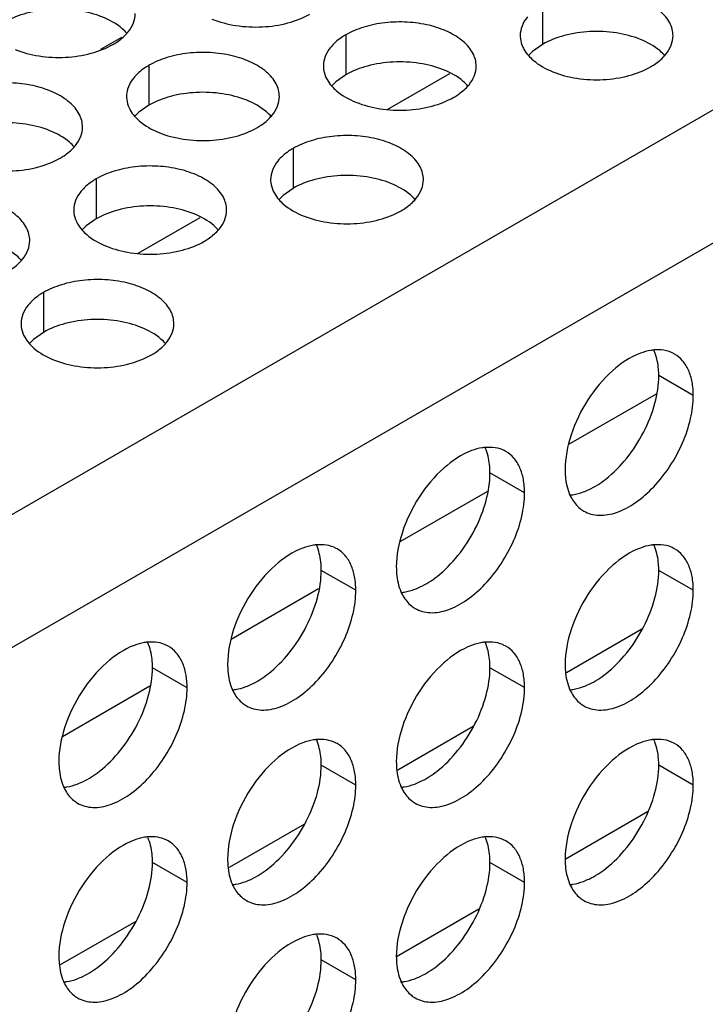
# Model space of a CAD drawing. Header units: inches. Extents: x 0 to 34, y 0 to 22.
# Tile 68 of 164: x 17.615 to 17.839, y 18.486 to 18.808. Entities that reach past the tile are written whole.
import ezdxf

# ---------------------------------------------------------------- set-up
doc = ezdxf.new("R2010")
doc.units = ezdxf.units.IN
doc.header["$LTSCALE"] = 1.87
doc.header["$MEASUREMENT"] = 0
doc.layers.get('0').update_dxf_attribs({"linetype": 'CONTINUOUS'})
doc.layers.add('02___PRT_ALL_AXES', color=7, linetype='CONTINUOUS')

msp = doc.modelspace()

# ---------------------------------------------------------------- linework, layer by layer
at = {"color": 3, "linetype": 'CONTINUOUS'}
for p, q in [((17.21098, 18.41425), (19.04274, 19.47189)), ((17.22984, 18.38159), (19.0616, 19.43923))]:
    msp.add_line(p, q, dxfattribs=at)
at = {"color": 7, "linetype": 'CONTINUOUS'}
for p, q in [((17.64842, 18.80226), (17.64152, 18.79827)), ((17.73552, 18.7788), (17.75576, 18.79048)), ((17.65387, 18.73165), (17.67411, 18.74334)), ((17.82331, 18.68549), (17.79466, 18.66895)), ((17.7681, 18.65362), (17.73946, 18.63708)), ((17.7129, 18.62174), (17.68425, 18.6052)), ((17.81868, 18.60852), (17.79398, 18.59426)), ((17.6577, 18.58987), (17.62905, 18.57333)), ((17.76347, 18.57664), (17.73878, 18.56238)), ((17.79352, 18.53329), (17.8205, 18.54887)), ((17.70827, 18.54477), (17.68357, 18.53051)), ((17.73832, 18.50142), (17.76529, 18.51699)), ((17.65307, 18.51289), (17.62837, 18.49864))]:
    msp.add_line(p, q, dxfattribs=at)
at = {"color": 3, "linetype": 'CONTINUOUS'}
msp.add_open_spline([(19.03856, 18.50906), (18.89186, 18.39589), (18.59708, 18.1826), (18.14361, 17.89893), (17.69004, 17.6593), (17.3826, 17.52703), (17.22984, 17.46926)], degree=3, knots=[0, 0, 0, 0, 0.265516, 0.521014, 0.765944, 1, 1, 1, 1], dxfattribs=at)
at = {"layer": '02___PRT_ALL_AXES', "color": 7, "linetype": 'CONTINUOUS'}
for p, q in [((17.78616, 18.81304), (17.78616, 18.79997)), ((17.72176, 18.80307), (17.72176, 18.79001)), ((17.78616, 18.79997), (17.7829, 18.79766)), ((17.7829, 18.79766), (17.78169, 18.79647)), ((17.65737, 18.79311), (17.65737, 18.78005)), ((17.72176, 18.79001), (17.71851, 18.78769)), ((17.71851, 18.78769), (17.7173, 18.7865)), ((17.65411, 18.77773), (17.6529, 18.77654)), ((17.65737, 18.78005), (17.65411, 18.77773)), ((17.70451, 18.76589), (17.70451, 18.75283)), ((17.64011, 18.75593), (17.64011, 18.74287)), ((17.70451, 18.75283), (17.70125, 18.75051)), ((17.70125, 18.75051), (17.70004, 18.74932)), ((17.64011, 18.74287), (17.63686, 18.74055)), ((17.63686, 18.74055), (17.63565, 18.73936)), ((17.62286, 18.71875), (17.62286, 18.70569)), ((17.6196, 18.70337), (17.61839, 18.70218)), ((17.62286, 18.70569), (17.6196, 18.70337)), ((17.83547, 18.68501), (17.82416, 18.69154)), ((17.78027, 18.65314), (17.76895, 18.65967)), ((17.72506, 18.62126), (17.71375, 18.6278)), ((17.83547, 18.62127), (17.82416, 18.6278)), ((17.66986, 18.58939), (17.65854, 18.59592)), ((17.78027, 18.5894), (17.76895, 18.59593)), ((17.72506, 18.55752), (17.71375, 18.56405)), ((17.83547, 18.55753), (17.82416, 18.56406)), ((17.66986, 18.52565), (17.65854, 18.53218)), ((17.78027, 18.52565), (17.76895, 18.53219)), ((17.72506, 18.49378), (17.71375, 18.50031))]:
    msp.add_line(p, q, dxfattribs=at)
at = {"layer": '02___PRT_ALL_AXES', "color": 3, "linetype": 'CONTINUOUS'}
for p, q in [((17.82498, 18.69993), (17.82268, 18.69993)), ((17.76978, 18.66806), (17.76748, 18.66805)), ((17.71457, 18.63618), (17.71228, 18.63618)), ((17.82498, 18.63619), (17.82268, 18.63619)), ((17.65937, 18.60431), (17.65707, 18.60431)), ((17.76978, 18.60432), (17.76748, 18.60431)), ((17.71457, 18.57244), (17.71228, 18.57244)), ((17.82498, 18.57245), (17.82268, 18.57244)), ((17.65937, 18.54057), (17.65707, 18.54056)), ((17.76978, 18.54057), (17.76748, 18.54057)), ((17.71457, 18.5087), (17.71228, 18.5087))]:
    msp.add_line(p, q, dxfattribs=at)
for centre, radius, start, end in [((17.63996, 18.8126), 0.01363, 317.6963, 321.0163), ((17.81589, 18.80531), 0.01363, 317.6963, 321.0163), ((17.7515, 18.79534), 0.01363, 317.6963, 321.0163), ((17.6871, 18.78538), 0.01363, 317.6963, 321.0163), ((17.62271, 18.77542), 0.01363, 317.6963, 321.0163), ((17.73424, 18.75816), 0.01363, 317.6963, 321.0163), ((17.66985, 18.7482), 0.01363, 317.6963, 321.0163), ((17.60545, 18.73824), 0.01363, 317.6963, 321.0163), ((17.65259, 18.71102), 0.01363, 317.6963, 321.0163), ((17.80463, 18.65583), 0.00995, 231.4067, 239.9605), ((17.74943, 18.62396), 0.00995, 231.4067, 239.9605), ((17.69422, 18.59208), 0.00995, 231.4067, 239.9605), ((17.80463, 18.59209), 0.00995, 231.4067, 239.9605), ((17.63902, 18.56021), 0.00995, 231.4067, 239.9605), ((17.74943, 18.56022), 0.00995, 231.4067, 239.9605), ((17.69422, 18.52834), 0.00995, 231.4067, 239.9605), ((17.80463, 18.52835), 0.00995, 231.4067, 239.9605), ((17.63902, 18.49647), 0.00995, 231.4067, 239.9605), ((17.74943, 18.49647), 0.00995, 231.4067, 239.9605)]:
    msp.add_arc(centre, radius, start, end, dxfattribs=at)
at = {"layer": '02___PRT_ALL_AXES', "color": 7, "linetype": 'CONTINUOUS'}
for centre in [(17.8088, 18.69368), (17.7536, 18.66181), (17.69839, 18.62993), (17.8088, 18.62994), (17.64319, 18.59806), (17.7536, 18.59806), (17.69839, 18.56619), (17.8088, 18.5662), (17.64319, 18.53432), (17.7536, 18.53432), (17.69839, 18.50245)]:
    msp.add_arc(centre, 0.0151, 21.0322, 23.3023, dxfattribs=at)
at = {"layer": '02___PRT_ALL_AXES', "color": 3, "linetype": 'CONTINUOUS'}
for points, knots in [([(17.82883, 18.80282), (17.82883, 18.80353), (17.82864, 18.80499), (17.82749, 18.8079), (17.82457, 18.81126), (17.81955, 18.81431), (17.81328, 18.81641), (17.80625, 18.8174), (17.79903, 18.8172), (17.7922, 18.81583), (17.78801, 18.81411), (17.78616, 18.81304)], [0, 0, 0, 0, 0.042883, 0.087524, 0.186914, 0.304219, 0.43794, 0.582356, 0.729558, 0.871282, 1, 1, 1, 1]), ([(17.65056, 18.80402), (17.65128, 18.80492), (17.65246, 18.80683), (17.6529, 18.80906), (17.6529, 18.81011)], [0, 0, 0, 0, 0.520681, 1, 1, 1, 1]), ([(17.67796, 18.80826), (17.68048, 18.80724), (17.68596, 18.80583), (17.69443, 18.80542), (17.70267, 18.80664), (17.70776, 18.8086), (17.70998, 18.80988)], [0, 0, 0, 0, 0.247189, 0.509885, 0.767301, 1, 1, 1, 1]), ([(17.76444, 18.79286), (17.76444, 18.79357), (17.76425, 18.79503), (17.7631, 18.79794), (17.76017, 18.8013), (17.75515, 18.80435), (17.74889, 18.80645), (17.74186, 18.80744), (17.73463, 18.80724), (17.7278, 18.80587), (17.72361, 18.80414), (17.72176, 18.80307)], [0, 0, 0, 0, 0.042883, 0.087524, 0.186914, 0.304219, 0.43794, 0.582356, 0.729558, 0.871282, 1, 1, 1, 1]), ([(17.78118, 18.80893), (17.78045, 18.80804), (17.77928, 18.80612), (17.77884, 18.8039), (17.77883, 18.80284)], [0, 0, 0, 0, 0.520681, 1, 1, 1, 1]), ([(17.64558, 18.79992), (17.64602, 18.80017), (17.64763, 18.80117), (17.64911, 18.80239), (17.65005, 18.80342)], [0, 0, 0, 0, 0.265362, 1, 1, 1, 1]), ([(17.72176, 18.80307), (17.72126, 18.80278), (17.71943, 18.80164), (17.71777, 18.8002), (17.71678, 18.79897)], [0, 0, 0, 0, 0.268123, 1, 1, 1, 1]), ([(17.77883, 18.80284), (17.77883, 18.80252), (17.77891, 18.80124), (17.77928, 18.79997), (17.77969, 18.79909)], [0, 0, 0, 0, 0.245663, 1, 1, 1, 1]), ([(17.82649, 18.79673), (17.82721, 18.79762), (17.82839, 18.79954), (17.82883, 18.80176), (17.82883, 18.80282)], [0, 0, 0, 0, 0.520681, 1, 1, 1, 1]), ([(17.61356, 18.7983), (17.61608, 18.79728), (17.62156, 18.79587), (17.63004, 18.79546), (17.63827, 18.79668), (17.64337, 18.79864), (17.64558, 18.79992)], [0, 0, 0, 0, 0.247189, 0.509885, 0.767301, 1, 1, 1, 1]), ([(17.70004, 18.7829), (17.70004, 18.78361), (17.69985, 18.78507), (17.6987, 18.78798), (17.69578, 18.79134), (17.69076, 18.79439), (17.68449, 18.79649), (17.67746, 18.79747), (17.67024, 18.79728), (17.66341, 18.79591), (17.65922, 18.79418), (17.65737, 18.79311)], [0, 0, 0, 0, 0.042883, 0.087524, 0.186914, 0.304219, 0.43794, 0.582356, 0.729558, 0.871282, 1, 1, 1, 1]), ([(17.71678, 18.79897), (17.71606, 18.79807), (17.71488, 18.79616), (17.71444, 18.79394), (17.71444, 18.79288)], [0, 0, 0, 0, 0.520681, 1, 1, 1, 1]), ([(17.77969, 18.79909), (17.7798, 18.79885), (17.78031, 18.79786), (17.78096, 18.79696), (17.78152, 18.79632)], [0, 0, 0, 0, 0.240409, 1, 1, 1, 1]), ([(17.78152, 18.79632), (17.782, 18.79578), (17.7843, 18.79352), (17.78719, 18.79194), (17.78949, 18.79101)], [0, 0, 0, 0, 0.226307, 1, 1, 1, 1]), ([(17.65737, 18.79311), (17.65686, 18.79282), (17.65504, 18.79167), (17.65338, 18.79023), (17.65239, 18.78901)], [0, 0, 0, 0, 0.268123, 1, 1, 1, 1]), ([(17.82151, 18.79262), (17.82195, 18.79287), (17.82356, 18.79388), (17.82504, 18.7951), (17.82598, 18.79613)], [0, 0, 0, 0, 0.265362, 1, 1, 1, 1]), ([(17.71444, 18.79288), (17.71444, 18.79256), (17.71451, 18.79128), (17.71488, 18.79001), (17.71529, 18.78913)], [0, 0, 0, 0, 0.245663, 1, 1, 1, 1]), ([(17.7621, 18.78677), (17.76282, 18.78766), (17.76399, 18.78958), (17.76444, 18.7918), (17.76444, 18.79286)], [0, 0, 0, 0, 0.520681, 1, 1, 1, 1]), ([(17.78949, 18.79101), (17.79201, 18.78999), (17.7975, 18.78858), (17.80597, 18.78817), (17.8142, 18.78939), (17.8193, 18.79134), (17.82151, 18.79262)], [0, 0, 0, 0, 0.247189, 0.509885, 0.767301, 1, 1, 1, 1]), ([(17.63565, 18.77293), (17.63565, 18.77364), (17.63546, 18.7751), (17.63431, 18.77801), (17.63138, 18.78138), (17.62636, 18.78443), (17.6201, 18.78653), (17.61307, 18.78751), (17.60584, 18.78731), (17.59901, 18.78595), (17.59482, 18.78422), (17.59297, 18.78315)], [0, 0, 0, 0, 0.042883, 0.087524, 0.186914, 0.304219, 0.43794, 0.582356, 0.729558, 0.871282, 1, 1, 1, 1]), ([(17.65239, 18.78901), (17.65166, 18.78811), (17.65049, 18.7862), (17.65005, 18.78397), (17.65004, 18.78291)], [0, 0, 0, 0, 0.520681, 1, 1, 1, 1]), ([(17.71529, 18.78913), (17.7154, 18.78889), (17.71591, 18.7879), (17.71657, 18.787), (17.71712, 18.78636)], [0, 0, 0, 0, 0.240409, 1, 1, 1, 1]), ([(17.71712, 18.78636), (17.7176, 18.78581), (17.71991, 18.78356), (17.7228, 18.78197), (17.7251, 18.78104)], [0, 0, 0, 0, 0.226307, 1, 1, 1, 1]), ([(17.75712, 18.78266), (17.75755, 18.78291), (17.75916, 18.78391), (17.76064, 18.78514), (17.76158, 18.78617)], [0, 0, 0, 0, 0.265362, 1, 1, 1, 1]), ([(17.65004, 18.78291), (17.65004, 18.7826), (17.65012, 18.78131), (17.65049, 18.78005), (17.6509, 18.77917)], [0, 0, 0, 0, 0.245663, 1, 1, 1, 1]), ([(17.6977, 18.7768), (17.69842, 18.7777), (17.6996, 18.77961), (17.70004, 18.78184), (17.70004, 18.7829)], [0, 0, 0, 0, 0.520681, 1, 1, 1, 1]), ([(17.7251, 18.78104), (17.72762, 18.78002), (17.7331, 18.77861), (17.74157, 18.7782), (17.74981, 18.77942), (17.7549, 18.78138), (17.75712, 18.78266)], [0, 0, 0, 0, 0.247189, 0.509885, 0.767301, 1, 1, 1, 1]), ([(17.6509, 18.77917), (17.65101, 18.77893), (17.65152, 18.77794), (17.65217, 18.77703), (17.65273, 18.7764)], [0, 0, 0, 0, 0.240409, 1, 1, 1, 1]), ([(17.65273, 18.7764), (17.65321, 18.77585), (17.65551, 18.7736), (17.6584, 18.77201), (17.6607, 18.77108)], [0, 0, 0, 0, 0.226307, 1, 1, 1, 1]), ([(17.69272, 18.7727), (17.69316, 18.77295), (17.69477, 18.77395), (17.69625, 18.77517), (17.69719, 18.77621)], [0, 0, 0, 0, 0.265362, 1, 1, 1, 1]), ([(17.63331, 18.76684), (17.63403, 18.76774), (17.6352, 18.76965), (17.63565, 18.77187), (17.63565, 18.77293)], [0, 0, 0, 0, 0.520681, 1, 1, 1, 1]), ([(17.6607, 18.77108), (17.66322, 18.77006), (17.66871, 18.76865), (17.67718, 18.76824), (17.68541, 18.76946), (17.69051, 18.77142), (17.69272, 18.7727)], [0, 0, 0, 0, 0.247189, 0.509885, 0.767301, 1, 1, 1, 1]), ([(17.74718, 18.75568), (17.74718, 18.75639), (17.747, 18.75785), (17.74584, 18.76076), (17.74292, 18.76412), (17.7379, 18.76717), (17.73163, 18.76927), (17.72461, 18.77026), (17.71738, 18.77006), (17.71055, 18.76869), (17.70636, 18.76696), (17.70451, 18.76589)], [0, 0, 0, 0, 0.042883, 0.087524, 0.186914, 0.304219, 0.43794, 0.582356, 0.729558, 0.871282, 1, 1, 1, 1]), ([(17.62833, 18.76274), (17.62876, 18.76299), (17.63037, 18.76399), (17.63185, 18.76521), (17.63279, 18.76624)], [0, 0, 0, 0, 0.265362, 1, 1, 1, 1]), ([(17.70451, 18.76589), (17.70401, 18.7656), (17.70218, 18.76446), (17.70052, 18.76301), (17.69953, 18.76179)], [0, 0, 0, 0, 0.268123, 1, 1, 1, 1]), ([(17.59631, 18.76112), (17.59883, 18.7601), (17.60431, 18.75869), (17.61278, 18.75828), (17.62102, 18.7595), (17.62611, 18.76146), (17.62833, 18.76274)], [0, 0, 0, 0, 0.247189, 0.509885, 0.767301, 1, 1, 1, 1]), ([(17.69953, 18.76179), (17.6988, 18.76089), (17.69763, 18.75898), (17.69719, 18.75675), (17.69719, 18.7557)], [0, 0, 0, 0, 0.520681, 1, 1, 1, 1]), ([(17.68279, 18.74571), (17.68279, 18.74643), (17.6826, 18.74789), (17.68145, 18.7508), (17.67853, 18.75416), (17.6735, 18.75721), (17.66724, 18.75931), (17.66021, 18.76029), (17.65298, 18.7601), (17.64615, 18.75873), (17.64196, 18.757), (17.64011, 18.75593)], [0, 0, 0, 0, 0.042883, 0.087524, 0.186914, 0.304219, 0.43794, 0.582356, 0.729558, 0.871282, 1, 1, 1, 1]), ([(17.64011, 18.75593), (17.63961, 18.75564), (17.63778, 18.75449), (17.63612, 18.75305), (17.63513, 18.75182)], [0, 0, 0, 0, 0.268123, 1, 1, 1, 1]), ([(17.69719, 18.7557), (17.69718, 18.75538), (17.69726, 18.75409), (17.69763, 18.75283), (17.69804, 18.75195)], [0, 0, 0, 0, 0.245663, 1, 1, 1, 1]), ([(17.74484, 18.74959), (17.74556, 18.75048), (17.74674, 18.7524), (17.74718, 18.75462), (17.74718, 18.75568)], [0, 0, 0, 0, 0.520681, 1, 1, 1, 1]), ([(17.63513, 18.75182), (17.63441, 18.75093), (17.63323, 18.74901), (17.63279, 18.74679), (17.63279, 18.74573)], [0, 0, 0, 0, 0.520681, 1, 1, 1, 1]), ([(17.69804, 18.75195), (17.69815, 18.75171), (17.69866, 18.75072), (17.69931, 18.74981), (17.69987, 18.74918)], [0, 0, 0, 0, 0.240409, 1, 1, 1, 1]), ([(17.61839, 18.73575), (17.61839, 18.73646), (17.6182, 18.73792), (17.61705, 18.74083), (17.61413, 18.74419), (17.60911, 18.74724), (17.60284, 18.74934), (17.59582, 18.75033), (17.58859, 18.75013), (17.58176, 18.74877), (17.57757, 18.74704), (17.57572, 18.74597)], [0, 0, 0, 0, 0.042883, 0.087524, 0.186914, 0.304219, 0.43794, 0.582356, 0.729558, 0.871282, 1, 1, 1, 1]), ([(17.69987, 18.74918), (17.70035, 18.74863), (17.70265, 18.74638), (17.70554, 18.74479), (17.70784, 18.74386)], [0, 0, 0, 0, 0.226307, 1, 1, 1, 1]), ([(17.73986, 18.74548), (17.7403, 18.74573), (17.74191, 18.74673), (17.74339, 18.74796), (17.74433, 18.74899)], [0, 0, 0, 0, 0.265362, 1, 1, 1, 1]), ([(17.63279, 18.74573), (17.63279, 18.74542), (17.63286, 18.74413), (17.63323, 18.74287), (17.63364, 18.74199)], [0, 0, 0, 0, 0.245663, 1, 1, 1, 1]), ([(17.68045, 18.73962), (17.68117, 18.74052), (17.68234, 18.74243), (17.68279, 18.74466), (17.68279, 18.74571)], [0, 0, 0, 0, 0.520681, 1, 1, 1, 1]), ([(17.70784, 18.74386), (17.71036, 18.74284), (17.71585, 18.74143), (17.72432, 18.74102), (17.73255, 18.74224), (17.73765, 18.7442), (17.73986, 18.74548)], [0, 0, 0, 0, 0.247189, 0.509885, 0.767301, 1, 1, 1, 1]), ([(17.63364, 18.74199), (17.63375, 18.74175), (17.63426, 18.74076), (17.63492, 18.73985), (17.63547, 18.73922)], [0, 0, 0, 0, 0.240409, 1, 1, 1, 1]), ([(17.63547, 18.73922), (17.63595, 18.73867), (17.63826, 18.73642), (17.64115, 18.73483), (17.64345, 18.7339)], [0, 0, 0, 0, 0.226307, 1, 1, 1, 1]), ([(17.67547, 18.73552), (17.6759, 18.73577), (17.67751, 18.73677), (17.67899, 18.73799), (17.67993, 18.73902)], [0, 0, 0, 0, 0.265362, 1, 1, 1, 1]), ([(17.61605, 18.72966), (17.61677, 18.73055), (17.61795, 18.73247), (17.61839, 18.73469), (17.61839, 18.73575)], [0, 0, 0, 0, 0.520681, 1, 1, 1, 1]), ([(17.64345, 18.7339), (17.64597, 18.73288), (17.65145, 18.73147), (17.65992, 18.73106), (17.66816, 18.73228), (17.67325, 18.73424), (17.67547, 18.73552)], [0, 0, 0, 0, 0.247189, 0.509885, 0.767301, 1, 1, 1, 1]), ([(17.61107, 18.72555), (17.61151, 18.72581), (17.61312, 18.72681), (17.6146, 18.72803), (17.61554, 18.72906)], [0, 0, 0, 0, 0.265362, 1, 1, 1, 1]), ([(17.66553, 18.70853), (17.66553, 18.70925), (17.66535, 18.7107), (17.66419, 18.71362), (17.66127, 18.71698), (17.65625, 18.72003), (17.64998, 18.72213), (17.64296, 18.72311), (17.63573, 18.72292), (17.6289, 18.72155), (17.62471, 18.71982), (17.62286, 18.71875)], [0, 0, 0, 0, 0.042883, 0.087524, 0.186914, 0.304219, 0.43794, 0.582356, 0.729558, 0.871282, 1, 1, 1, 1]), ([(17.62286, 18.71875), (17.62236, 18.71846), (17.62053, 18.71731), (17.61887, 18.71587), (17.61788, 18.71464)], [0, 0, 0, 0, 0.268123, 1, 1, 1, 1]), ([(17.61788, 18.71464), (17.61715, 18.71375), (17.61598, 18.71183), (17.61554, 18.70961), (17.61554, 18.70855)], [0, 0, 0, 0, 0.520681, 1, 1, 1, 1]), ([(17.61554, 18.70855), (17.61554, 18.70824), (17.61561, 18.70695), (17.61598, 18.70569), (17.61639, 18.70481)], [0, 0, 0, 0, 0.245663, 1, 1, 1, 1]), ([(17.66319, 18.70244), (17.66391, 18.70334), (17.66509, 18.70525), (17.66553, 18.70748), (17.66553, 18.70853)], [0, 0, 0, 0, 0.520681, 1, 1, 1, 1]), ([(17.61639, 18.70481), (17.6165, 18.70457), (17.61701, 18.70358), (17.61766, 18.70267), (17.61822, 18.70204)], [0, 0, 0, 0, 0.240409, 1, 1, 1, 1]), ([(17.61822, 18.70204), (17.6187, 18.70149), (17.621, 18.69924), (17.62389, 18.69765), (17.6262, 18.69672)], [0, 0, 0, 0, 0.226307, 1, 1, 1, 1]), ([(17.65821, 18.69834), (17.65865, 18.69859), (17.66026, 18.69959), (17.66174, 18.70081), (17.66268, 18.70184)], [0, 0, 0, 0, 0.265362, 1, 1, 1, 1]), ([(17.82268, 18.69993), (17.82231, 18.69989), (17.82077, 18.6997), (17.81925, 18.69927), (17.81814, 18.69886)], [0, 0, 0, 0, 0.238311, 1, 1, 1, 1]), ([(17.82934, 18.69858), (17.82901, 18.69877), (17.82765, 18.69946), (17.82613, 18.69983), (17.82498, 18.69993)], [0, 0, 0, 0, 0.245661, 1, 1, 1, 1]), ([(17.6262, 18.69672), (17.62871, 18.6957), (17.6342, 18.69429), (17.64267, 18.69388), (17.6509, 18.6951), (17.656, 18.69706), (17.65821, 18.69834)], [0, 0, 0, 0, 0.247189, 0.509885, 0.767301, 1, 1, 1, 1]), ([(17.81814, 18.69886), (17.81479, 18.69761), (17.80823, 18.69316), (17.80053, 18.68385), (17.79512, 18.67274), (17.79352, 18.66463), (17.79352, 18.66079)], [0, 0, 0, 0, 0.225655, 0.487915, 0.75686, 1, 1, 1, 1]), ([(17.83547, 18.68501), (17.83547, 18.68651), (17.83524, 18.68937), (17.83409, 18.69329), (17.83214, 18.69648), (17.83031, 18.69802), (17.82934, 18.69858)], [0, 0, 0, 0, 0.289368, 0.549093, 0.782299, 1, 1, 1, 1]), ([(17.79965, 18.64721), (17.80038, 18.64679), (17.80199, 18.64612), (17.80567, 18.64558), (17.81086, 18.64659), (17.81697, 18.64994), (17.82284, 18.65513), (17.82803, 18.66177), (17.83211, 18.66931), (17.83476, 18.67714), (17.83547, 18.68248), (17.83547, 18.68501)], [0, 0, 0, 0, 0.04288, 0.087518, 0.186905, 0.30421, 0.437933, 0.582353, 0.729559, 0.871284, 1, 1, 1, 1]), ([(17.76748, 18.66805), (17.76711, 18.66802), (17.76556, 18.66782), (17.76405, 18.6674), (17.76293, 18.66698)], [0, 0, 0, 0, 0.238311, 1, 1, 1, 1]), ([(17.77413, 18.66671), (17.77381, 18.6669), (17.77244, 18.66759), (17.77092, 18.66796), (17.76978, 18.66806)], [0, 0, 0, 0, 0.245661, 1, 1, 1, 1]), ([(17.76293, 18.66698), (17.75959, 18.66573), (17.75303, 18.66129), (17.74533, 18.65198), (17.73991, 18.64087), (17.73831, 18.63276), (17.73831, 18.62891)], [0, 0, 0, 0, 0.225655, 0.487915, 0.75686, 1, 1, 1, 1]), ([(17.78027, 18.65314), (17.78027, 18.65464), (17.78004, 18.65749), (17.77889, 18.66142), (17.77694, 18.66461), (17.77511, 18.66615), (17.77413, 18.66671)], [0, 0, 0, 0, 0.289368, 0.549093, 0.782299, 1, 1, 1, 1]), ([(17.79352, 18.66079), (17.79352, 18.66004), (17.79363, 18.65729), (17.79421, 18.65453), (17.79501, 18.65268)], [0, 0, 0, 0, 0.26998, 1, 1, 1, 1]), ([(17.74445, 18.61534), (17.74518, 18.61492), (17.74679, 18.61425), (17.75046, 18.6137), (17.75565, 18.61471), (17.76176, 18.61806), (17.76764, 18.62326), (17.77282, 18.62989), (17.77691, 18.63744), (17.77956, 18.64527), (17.78027, 18.6506), (17.78027, 18.65314)], [0, 0, 0, 0, 0.04288, 0.087518, 0.186905, 0.30421, 0.437933, 0.582353, 0.729559, 0.871284, 1, 1, 1, 1]), ([(17.79501, 18.65268), (17.79521, 18.65221), (17.79606, 18.65048), (17.79732, 18.64894), (17.79842, 18.64805)], [0, 0, 0, 0, 0.264615, 1, 1, 1, 1]), ([(17.70773, 18.63511), (17.70438, 18.63386), (17.69782, 18.62941), (17.69012, 18.6201), (17.68471, 18.60899), (17.68311, 18.60089), (17.68311, 18.59704)], [0, 0, 0, 0, 0.225655, 0.487915, 0.75686, 1, 1, 1, 1]), ([(17.71228, 18.63618), (17.71191, 18.63615), (17.71036, 18.63595), (17.70884, 18.63552), (17.70773, 18.63511)], [0, 0, 0, 0, 0.238311, 1, 1, 1, 1]), ([(17.71893, 18.63484), (17.7186, 18.63502), (17.71724, 18.63571), (17.71572, 18.63608), (17.71457, 18.63618)], [0, 0, 0, 0, 0.245661, 1, 1, 1, 1]), ([(17.81814, 18.63511), (17.81479, 18.63386), (17.80823, 18.62942), (17.80053, 18.62011), (17.79512, 18.609), (17.79352, 18.60089), (17.79352, 18.59705)], [0, 0, 0, 0, 0.225655, 0.487915, 0.75686, 1, 1, 1, 1]), ([(17.82268, 18.63619), (17.82231, 18.63615), (17.82077, 18.63596), (17.81925, 18.63553), (17.81814, 18.63511)], [0, 0, 0, 0, 0.238311, 1, 1, 1, 1]), ([(17.82934, 18.63484), (17.82901, 18.63503), (17.82765, 18.63572), (17.82613, 18.63609), (17.82498, 18.63619)], [0, 0, 0, 0, 0.245661, 1, 1, 1, 1]), ([(17.72506, 18.62126), (17.72506, 18.62276), (17.72483, 18.62562), (17.72368, 18.62955), (17.72173, 18.63273), (17.71991, 18.63427), (17.71893, 18.63484)], [0, 0, 0, 0, 0.289368, 0.549093, 0.782299, 1, 1, 1, 1]), ([(17.83547, 18.62127), (17.83547, 18.62277), (17.83524, 18.62563), (17.83409, 18.62955), (17.83214, 18.63274), (17.83031, 18.63428), (17.82934, 18.63484)], [0, 0, 0, 0, 0.289368, 0.549093, 0.782299, 1, 1, 1, 1]), ([(17.73831, 18.62891), (17.73831, 18.62817), (17.73842, 18.62542), (17.73901, 18.62265), (17.7398, 18.62081)], [0, 0, 0, 0, 0.26998, 1, 1, 1, 1]), ([(17.68924, 18.58347), (17.68997, 18.58304), (17.69158, 18.58237), (17.69526, 18.58183), (17.70045, 18.58284), (17.70656, 18.58619), (17.71244, 18.59138), (17.71762, 18.59802), (17.7217, 18.60556), (17.72435, 18.61339), (17.72506, 18.61873), (17.72506, 18.62126)], [0, 0, 0, 0, 0.04288, 0.087518, 0.186905, 0.30421, 0.437933, 0.582353, 0.729559, 0.871284, 1, 1, 1, 1]), ([(17.7398, 18.62081), (17.74, 18.62034), (17.74086, 18.61861), (17.74211, 18.61706), (17.74322, 18.61618)], [0, 0, 0, 0, 0.264615, 1, 1, 1, 1]), ([(17.79965, 18.58347), (17.80038, 18.58305), (17.80199, 18.58238), (17.80567, 18.58183), (17.81086, 18.58284), (17.81697, 18.58619), (17.82284, 18.59139), (17.82803, 18.59803), (17.83211, 18.60557), (17.83476, 18.6134), (17.83547, 18.61873), (17.83547, 18.62127)], [0, 0, 0, 0, 0.04288, 0.087518, 0.186905, 0.30421, 0.437933, 0.582353, 0.729559, 0.871284, 1, 1, 1, 1]), ([(17.65252, 18.60323), (17.64918, 18.60198), (17.64262, 18.59754), (17.63492, 18.58823), (17.6295, 18.57712), (17.6279, 18.56901), (17.6279, 18.56517)], [0, 0, 0, 0, 0.225655, 0.487915, 0.75686, 1, 1, 1, 1]), ([(17.65707, 18.60431), (17.6567, 18.60427), (17.65515, 18.60408), (17.65364, 18.60365), (17.65252, 18.60323)], [0, 0, 0, 0, 0.238311, 1, 1, 1, 1]), ([(17.66372, 18.60296), (17.6634, 18.60315), (17.66204, 18.60384), (17.66052, 18.60421), (17.65937, 18.60431)], [0, 0, 0, 0, 0.245661, 1, 1, 1, 1]), ([(17.66986, 18.58939), (17.66986, 18.59089), (17.66963, 18.59375), (17.66848, 18.59767), (17.66653, 18.60086), (17.6647, 18.6024), (17.66372, 18.60296)], [0, 0, 0, 0, 0.289368, 0.549093, 0.782299, 1, 1, 1, 1]), ([(17.76293, 18.60324), (17.75959, 18.60199), (17.75303, 18.59754), (17.74533, 18.58824), (17.73991, 18.57712), (17.73831, 18.56902), (17.73831, 18.56517)], [0, 0, 0, 0, 0.225655, 0.487915, 0.75686, 1, 1, 1, 1]), ([(17.76748, 18.60431), (17.76711, 18.60428), (17.76556, 18.60408), (17.76405, 18.60366), (17.76293, 18.60324)], [0, 0, 0, 0, 0.238311, 1, 1, 1, 1]), ([(17.77413, 18.60297), (17.77381, 18.60316), (17.77244, 18.60385), (17.77092, 18.60421), (17.76978, 18.60432)], [0, 0, 0, 0, 0.245661, 1, 1, 1, 1]), ([(17.78027, 18.5894), (17.78027, 18.5909), (17.78004, 18.59375), (17.77889, 18.59768), (17.77694, 18.60086), (17.77511, 18.6024), (17.77413, 18.60297)], [0, 0, 0, 0, 0.289368, 0.549093, 0.782299, 1, 1, 1, 1]), ([(17.68311, 18.59704), (17.68311, 18.59629), (17.68322, 18.59354), (17.6838, 18.59078), (17.6846, 18.58893)], [0, 0, 0, 0, 0.26998, 1, 1, 1, 1]), ([(17.79352, 18.59705), (17.79352, 18.5963), (17.79363, 18.59355), (17.79421, 18.59079), (17.79501, 18.58894)], [0, 0, 0, 0, 0.26998, 1, 1, 1, 1]), ([(17.63404, 18.55159), (17.63477, 18.55117), (17.63638, 18.5505), (17.64005, 18.54995), (17.64524, 18.55096), (17.65136, 18.55431), (17.65723, 18.55951), (17.66242, 18.56615), (17.6665, 18.57369), (17.66915, 18.58152), (17.66986, 18.58685), (17.66986, 18.58939)], [0, 0, 0, 0, 0.04288, 0.087518, 0.186905, 0.30421, 0.437933, 0.582353, 0.729559, 0.871284, 1, 1, 1, 1]), ([(17.6846, 18.58893), (17.6848, 18.58846), (17.68565, 18.58673), (17.68691, 18.58519), (17.68802, 18.5843)], [0, 0, 0, 0, 0.264615, 1, 1, 1, 1]), ([(17.74445, 18.5516), (17.74518, 18.55118), (17.74679, 18.5505), (17.75046, 18.54996), (17.75565, 18.55097), (17.76176, 18.55432), (17.76764, 18.55952), (17.77282, 18.56615), (17.77691, 18.5737), (17.77956, 18.58153), (17.78027, 18.58686), (17.78027, 18.5894)], [0, 0, 0, 0, 0.04288, 0.087518, 0.186905, 0.30421, 0.437933, 0.582353, 0.729559, 0.871284, 1, 1, 1, 1]), ([(17.79501, 18.58894), (17.79521, 18.58847), (17.79606, 18.58674), (17.79732, 18.58519), (17.79842, 18.58431)], [0, 0, 0, 0, 0.264615, 1, 1, 1, 1]), ([(17.70773, 18.57137), (17.70438, 18.57012), (17.69782, 18.56567), (17.69012, 18.55636), (17.68471, 18.54525), (17.68311, 18.53714), (17.68311, 18.5333)], [0, 0, 0, 0, 0.225655, 0.487915, 0.75686, 1, 1, 1, 1]), ([(17.71228, 18.57244), (17.71191, 18.5724), (17.71036, 18.57221), (17.70884, 18.57178), (17.70773, 18.57137)], [0, 0, 0, 0, 0.238311, 1, 1, 1, 1]), ([(17.71893, 18.57109), (17.7186, 18.57128), (17.71724, 18.57197), (17.71572, 18.57234), (17.71457, 18.57244)], [0, 0, 0, 0, 0.245661, 1, 1, 1, 1]), ([(17.72506, 18.55752), (17.72506, 18.55902), (17.72483, 18.56188), (17.72368, 18.5658), (17.72173, 18.56899), (17.71991, 18.57053), (17.71893, 18.57109)], [0, 0, 0, 0, 0.289368, 0.549093, 0.782299, 1, 1, 1, 1]), ([(17.81814, 18.57137), (17.81479, 18.57012), (17.80823, 18.56568), (17.80053, 18.55637), (17.79512, 18.54526), (17.79352, 18.53715), (17.79352, 18.5333)], [0, 0, 0, 0, 0.225655, 0.487915, 0.75686, 1, 1, 1, 1]), ([(17.82268, 18.57244), (17.82231, 18.57241), (17.82077, 18.57221), (17.81925, 18.57179), (17.81814, 18.57137)], [0, 0, 0, 0, 0.238311, 1, 1, 1, 1]), ([(17.82934, 18.5711), (17.82901, 18.57129), (17.82765, 18.57198), (17.82613, 18.57235), (17.82498, 18.57245)], [0, 0, 0, 0, 0.245661, 1, 1, 1, 1]), ([(17.83547, 18.55753), (17.83547, 18.55903), (17.83524, 18.56188), (17.83409, 18.56581), (17.83214, 18.569), (17.83031, 18.57054), (17.82934, 18.5711)], [0, 0, 0, 0, 0.289368, 0.549093, 0.782299, 1, 1, 1, 1]), ([(17.6279, 18.56517), (17.6279, 18.56442), (17.62802, 18.56167), (17.6286, 18.55891), (17.62939, 18.55706)], [0, 0, 0, 0, 0.26998, 1, 1, 1, 1]), ([(17.73831, 18.56517), (17.73831, 18.56443), (17.73842, 18.56167), (17.73901, 18.55891), (17.7398, 18.55706)], [0, 0, 0, 0, 0.26998, 1, 1, 1, 1]), ([(17.62939, 18.55706), (17.6296, 18.55659), (17.63045, 18.55486), (17.6317, 18.55331), (17.63281, 18.55243)], [0, 0, 0, 0, 0.264615, 1, 1, 1, 1]), ([(17.68924, 18.51972), (17.68997, 18.5193), (17.69158, 18.51863), (17.69526, 18.51809), (17.70045, 18.5191), (17.70656, 18.52245), (17.71244, 18.52764), (17.71762, 18.53428), (17.7217, 18.54182), (17.72435, 18.54965), (17.72506, 18.55499), (17.72506, 18.55752)], [0, 0, 0, 0, 0.04288, 0.087518, 0.186905, 0.30421, 0.437933, 0.582353, 0.729559, 0.871284, 1, 1, 1, 1]), ([(17.7398, 18.55706), (17.74, 18.55659), (17.74086, 18.55487), (17.74211, 18.55332), (17.74322, 18.55244)], [0, 0, 0, 0, 0.264615, 1, 1, 1, 1]), ([(17.79965, 18.51973), (17.80038, 18.51931), (17.80199, 18.51864), (17.80567, 18.51809), (17.81086, 18.5191), (17.81697, 18.52245), (17.82284, 18.52765), (17.82803, 18.53428), (17.83211, 18.54183), (17.83476, 18.54966), (17.83547, 18.55499), (17.83547, 18.55753)], [0, 0, 0, 0, 0.04288, 0.087518, 0.186905, 0.30421, 0.437933, 0.582353, 0.729559, 0.871284, 1, 1, 1, 1]), ([(17.65252, 18.53949), (17.64918, 18.53824), (17.64262, 18.5338), (17.63492, 18.52449), (17.6295, 18.51338), (17.6279, 18.50527), (17.6279, 18.50142)], [0, 0, 0, 0, 0.225655, 0.487915, 0.75686, 1, 1, 1, 1]), ([(17.65707, 18.54056), (17.6567, 18.54053), (17.65515, 18.54033), (17.65364, 18.53991), (17.65252, 18.53949)], [0, 0, 0, 0, 0.238311, 1, 1, 1, 1]), ([(17.66372, 18.53922), (17.6634, 18.53941), (17.66204, 18.5401), (17.66052, 18.54047), (17.65937, 18.54057)], [0, 0, 0, 0, 0.245661, 1, 1, 1, 1]), ([(17.66986, 18.52565), (17.66986, 18.52715), (17.66963, 18.53), (17.66848, 18.53393), (17.66653, 18.53712), (17.6647, 18.53866), (17.66372, 18.53922)], [0, 0, 0, 0, 0.289368, 0.549093, 0.782299, 1, 1, 1, 1]), ([(17.76293, 18.5395), (17.75959, 18.53825), (17.75303, 18.5338), (17.74533, 18.52449), (17.73991, 18.51338), (17.73831, 18.50528), (17.73831, 18.50143)], [0, 0, 0, 0, 0.225655, 0.487915, 0.75686, 1, 1, 1, 1]), ([(17.76748, 18.54057), (17.76711, 18.54054), (17.76556, 18.54034), (17.76405, 18.53991), (17.76293, 18.5395)], [0, 0, 0, 0, 0.238311, 1, 1, 1, 1]), ([(17.77413, 18.53923), (17.77381, 18.53941), (17.77244, 18.5401), (17.77092, 18.54047), (17.76978, 18.54057)], [0, 0, 0, 0, 0.245661, 1, 1, 1, 1]), ([(17.78027, 18.52565), (17.78027, 18.52715), (17.78004, 18.53001), (17.77889, 18.53394), (17.77694, 18.53712), (17.77511, 18.53866), (17.77413, 18.53923)], [0, 0, 0, 0, 0.289368, 0.549093, 0.782299, 1, 1, 1, 1]), ([(17.68311, 18.5333), (17.68311, 18.53255), (17.68322, 18.5298), (17.6838, 18.52704), (17.6846, 18.52519)], [0, 0, 0, 0, 0.26998, 1, 1, 1, 1]), ([(17.79352, 18.5333), (17.79352, 18.53256), (17.79363, 18.52981), (17.79421, 18.52704), (17.79501, 18.5252)], [0, 0, 0, 0, 0.26998, 1, 1, 1, 1]), ([(17.63404, 18.48785), (17.63477, 18.48743), (17.63638, 18.48676), (17.64005, 18.48621), (17.64524, 18.48722), (17.65136, 18.49057), (17.65723, 18.49577), (17.66242, 18.5024), (17.6665, 18.50995), (17.66915, 18.51778), (17.66986, 18.52311), (17.66986, 18.52565)], [0, 0, 0, 0, 0.04288, 0.087518, 0.186905, 0.30421, 0.437933, 0.582353, 0.729559, 0.871284, 1, 1, 1, 1]), ([(17.74445, 18.48786), (17.74518, 18.48743), (17.74679, 18.48676), (17.75046, 18.48622), (17.75565, 18.48723), (17.76176, 18.49058), (17.76764, 18.49577), (17.77282, 18.50241), (17.77691, 18.50995), (17.77956, 18.51778), (17.78027, 18.52312), (17.78027, 18.52565)], [0, 0, 0, 0, 0.04288, 0.087518, 0.186905, 0.30421, 0.437933, 0.582353, 0.729559, 0.871284, 1, 1, 1, 1]), ([(17.6846, 18.52519), (17.6848, 18.52472), (17.68565, 18.52299), (17.68691, 18.52145), (17.68802, 18.52056)], [0, 0, 0, 0, 0.264615, 1, 1, 1, 1]), ([(17.79501, 18.5252), (17.79521, 18.52473), (17.79606, 18.523), (17.79732, 18.52145), (17.79842, 18.52057)], [0, 0, 0, 0, 0.264615, 1, 1, 1, 1]), ([(17.70773, 18.50762), (17.70438, 18.50637), (17.69782, 18.50193), (17.69012, 18.49262), (17.68471, 18.48151), (17.68311, 18.4734), (17.68311, 18.46956)], [0, 0, 0, 0, 0.225655, 0.487915, 0.75686, 1, 1, 1, 1]), ([(17.71228, 18.5087), (17.71191, 18.50866), (17.71036, 18.50847), (17.70884, 18.50804), (17.70773, 18.50762)], [0, 0, 0, 0, 0.238311, 1, 1, 1, 1]), ([(17.71893, 18.50735), (17.7186, 18.50754), (17.71724, 18.50823), (17.71572, 18.5086), (17.71457, 18.5087)], [0, 0, 0, 0, 0.245661, 1, 1, 1, 1]), ([(17.72506, 18.49378), (17.72506, 18.49528), (17.72483, 18.49814), (17.72368, 18.50206), (17.72173, 18.50525), (17.71991, 18.50679), (17.71893, 18.50735)], [0, 0, 0, 0, 0.289368, 0.549093, 0.782299, 1, 1, 1, 1]), ([(17.6279, 18.50142), (17.6279, 18.50068), (17.62802, 18.49793), (17.6286, 18.49516), (17.62939, 18.49332)], [0, 0, 0, 0, 0.26998, 1, 1, 1, 1]), ([(17.73831, 18.50143), (17.73831, 18.50068), (17.73842, 18.49793), (17.73901, 18.49517), (17.7398, 18.49332)], [0, 0, 0, 0, 0.26998, 1, 1, 1, 1]), ([(17.62939, 18.49332), (17.6296, 18.49285), (17.63045, 18.49112), (17.6317, 18.48957), (17.63281, 18.48869)], [0, 0, 0, 0, 0.264615, 1, 1, 1, 1]), ([(17.68924, 18.45598), (17.68997, 18.45556), (17.69158, 18.45489), (17.69526, 18.45434), (17.70045, 18.45535), (17.70656, 18.4587), (17.71244, 18.4639), (17.71762, 18.47054), (17.7217, 18.47808), (17.72435, 18.48591), (17.72506, 18.49124), (17.72506, 18.49378)], [0, 0, 0, 0, 0.04288, 0.087518, 0.186905, 0.30421, 0.437933, 0.582353, 0.729559, 0.871284, 1, 1, 1, 1]), ([(17.7398, 18.49332), (17.74, 18.49285), (17.74086, 18.49112), (17.74211, 18.48958), (17.74322, 18.48869)], [0, 0, 0, 0, 0.264615, 1, 1, 1, 1])]:
    msp.add_open_spline(points, degree=3, knots=knots, dxfattribs=at)
at = {"layer": '02___PRT_ALL_AXES', "color": 7, "linetype": 'CONTINUOUS'}
for points, knots in [([(17.64224, 18.80888), (17.63972, 18.8099), (17.63424, 18.81131), (17.62577, 18.81172), (17.61753, 18.8105), (17.61244, 18.80855), (17.61023, 18.80727)], [0, 0, 0, 0, 0.247189, 0.509885, 0.767301, 1, 1, 1, 1]), ([(17.65022, 18.80357), (17.64974, 18.80411), (17.64744, 18.80637), (17.64455, 18.80795), (17.64224, 18.80888)], [0, 0, 0, 0, 0.226307, 1, 1, 1, 1]), ([(17.81817, 18.80159), (17.81565, 18.80261), (17.81017, 18.80402), (17.8017, 18.80443), (17.79347, 18.80321), (17.78837, 18.80125), (17.78616, 18.79997)], [0, 0, 0, 0, 0.247189, 0.509885, 0.767301, 1, 1, 1, 1]), ([(17.82615, 18.79627), (17.82567, 18.79682), (17.82337, 18.79907), (17.82048, 18.80066), (17.81817, 18.80159)], [0, 0, 0, 0, 0.226307, 1, 1, 1, 1]), ([(17.75378, 18.79163), (17.75126, 18.79265), (17.74578, 18.79406), (17.7373, 18.79447), (17.72907, 18.79325), (17.72398, 18.79129), (17.72176, 18.79001)], [0, 0, 0, 0, 0.247189, 0.509885, 0.767301, 1, 1, 1, 1]), ([(17.76175, 18.78631), (17.76128, 18.78686), (17.75897, 18.78911), (17.75608, 18.7907), (17.75378, 18.79163)], [0, 0, 0, 0, 0.226307, 1, 1, 1, 1]), ([(17.68938, 18.78167), (17.68686, 18.78268), (17.68138, 18.78409), (17.67291, 18.7845), (17.66468, 18.78328), (17.65958, 18.78133), (17.65737, 18.78005)], [0, 0, 0, 0, 0.247189, 0.509885, 0.767301, 1, 1, 1, 1]), ([(17.69736, 18.77635), (17.69688, 18.77689), (17.69458, 18.77915), (17.69169, 18.78073), (17.68938, 18.78167)], [0, 0, 0, 0, 0.226307, 1, 1, 1, 1]), ([(17.62499, 18.7717), (17.62247, 18.77272), (17.61699, 18.77413), (17.60851, 18.77454), (17.60028, 18.77332), (17.59519, 18.77136), (17.59297, 18.77009)], [0, 0, 0, 0, 0.247189, 0.509885, 0.767301, 1, 1, 1, 1]), ([(17.63296, 18.76639), (17.63249, 18.76693), (17.63018, 18.76919), (17.62729, 18.77077), (17.62499, 18.7717)], [0, 0, 0, 0, 0.226307, 1, 1, 1, 1]), ([(17.73652, 18.75445), (17.73401, 18.75547), (17.72852, 18.75688), (17.72005, 18.75729), (17.71182, 18.75607), (17.70672, 18.75411), (17.70451, 18.75283)], [0, 0, 0, 0, 0.247189, 0.509885, 0.767301, 1, 1, 1, 1]), ([(17.7445, 18.74913), (17.74402, 18.74968), (17.74172, 18.75193), (17.73883, 18.75352), (17.73652, 18.75445)], [0, 0, 0, 0, 0.226307, 1, 1, 1, 1]), ([(17.67213, 18.74448), (17.66961, 18.7455), (17.66413, 18.74691), (17.65565, 18.74732), (17.64742, 18.7461), (17.64233, 18.74415), (17.64011, 18.74287)], [0, 0, 0, 0, 0.247189, 0.509885, 0.767301, 1, 1, 1, 1]), ([(17.6801, 18.73917), (17.67963, 18.73971), (17.67732, 18.74197), (17.67443, 18.74355), (17.67213, 18.74448)], [0, 0, 0, 0, 0.226307, 1, 1, 1, 1]), ([(17.61571, 18.7292), (17.61523, 18.72975), (17.61293, 18.732), (17.61004, 18.73359), (17.60773, 18.73452)], [0, 0, 0, 0, 0.226307, 1, 1, 1, 1]), ([(17.65487, 18.7073), (17.65236, 18.70832), (17.64687, 18.70973), (17.6384, 18.71014), (17.63017, 18.70892), (17.62507, 18.70697), (17.62286, 18.70569)], [0, 0, 0, 0, 0.247189, 0.509885, 0.767301, 1, 1, 1, 1]), ([(17.66285, 18.70199), (17.66237, 18.70253), (17.66007, 18.70479), (17.65718, 18.70637), (17.65487, 18.7073)], [0, 0, 0, 0, 0.226307, 1, 1, 1, 1]), ([(17.82416, 18.69154), (17.82416, 18.69223), (17.82406, 18.69479), (17.82356, 18.69735), (17.82289, 18.6991)], [0, 0, 0, 0, 0.268126, 1, 1, 1, 1]), ([(17.80682, 18.65768), (17.80936, 18.65967), (17.81407, 18.66446), (17.81951, 18.67293), (17.82315, 18.68211), (17.82416, 18.68851), (17.82416, 18.69154)], [0, 0, 0, 0, 0.247192, 0.509891, 0.767307, 1, 1, 1, 1]), ([(17.76895, 18.65967), (17.76895, 18.66036), (17.76886, 18.66291), (17.76836, 18.66547), (17.76769, 18.66722)], [0, 0, 0, 0, 0.268126, 1, 1, 1, 1]), ([(17.75162, 18.62581), (17.75416, 18.62779), (17.75886, 18.63259), (17.76431, 18.64105), (17.76794, 18.65024), (17.76895, 18.65664), (17.76895, 18.65967)], [0, 0, 0, 0, 0.247192, 0.509891, 0.767307, 1, 1, 1, 1]), ([(17.79954, 18.65347), (17.80015, 18.6537), (17.80274, 18.65481), (17.80513, 18.65636), (17.80682, 18.65768)], [0, 0, 0, 0, 0.233875, 1, 1, 1, 1]), ([(17.79499, 18.6524), (17.79536, 18.65244), (17.79691, 18.65263), (17.79842, 18.65306), (17.79954, 18.65347)], [0, 0, 0, 0, 0.238311, 1, 1, 1, 1]), ([(17.71375, 18.6278), (17.71375, 18.62848), (17.71365, 18.63104), (17.71316, 18.6336), (17.71248, 18.63535)], [0, 0, 0, 0, 0.268126, 1, 1, 1, 1]), ([(17.82416, 18.6278), (17.82416, 18.62849), (17.82406, 18.63105), (17.82356, 18.63361), (17.82289, 18.63536)], [0, 0, 0, 0, 0.268126, 1, 1, 1, 1]), ([(17.69641, 18.59393), (17.69895, 18.59592), (17.70366, 18.60071), (17.70911, 18.60918), (17.71274, 18.61836), (17.71375, 18.62476), (17.71375, 18.6278)], [0, 0, 0, 0, 0.247192, 0.509891, 0.767307, 1, 1, 1, 1]), ([(17.74433, 18.6216), (17.74495, 18.62183), (17.74753, 18.62294), (17.74992, 18.62448), (17.75162, 18.62581)], [0, 0, 0, 0, 0.233875, 1, 1, 1, 1]), ([(17.80682, 18.59394), (17.80936, 18.59592), (17.81407, 18.60072), (17.81951, 18.60919), (17.82315, 18.61837), (17.82416, 18.62477), (17.82416, 18.6278)], [0, 0, 0, 0, 0.247192, 0.509891, 0.767307, 1, 1, 1, 1]), ([(17.73978, 18.62053), (17.74015, 18.62056), (17.7417, 18.62076), (17.74322, 18.62118), (17.74433, 18.6216)], [0, 0, 0, 0, 0.238311, 1, 1, 1, 1]), ([(17.65854, 18.59592), (17.65854, 18.59661), (17.65845, 18.59917), (17.65795, 18.60173), (17.65728, 18.60348)], [0, 0, 0, 0, 0.268126, 1, 1, 1, 1]), ([(17.76895, 18.59593), (17.76895, 18.59661), (17.76886, 18.59917), (17.76836, 18.60173), (17.76769, 18.60348)], [0, 0, 0, 0, 0.268126, 1, 1, 1, 1]), ([(17.64121, 18.56206), (17.64375, 18.56404), (17.64845, 18.56884), (17.6539, 18.57731), (17.65753, 18.58649), (17.65854, 18.59289), (17.65854, 18.59592)], [0, 0, 0, 0, 0.247192, 0.509891, 0.767307, 1, 1, 1, 1]), ([(17.68913, 18.58973), (17.68974, 18.58996), (17.69233, 18.59107), (17.69472, 18.59261), (17.69641, 18.59393)], [0, 0, 0, 0, 0.233875, 1, 1, 1, 1]), ([(17.75162, 18.56207), (17.75416, 18.56405), (17.75886, 18.56885), (17.76431, 18.57731), (17.76794, 18.5865), (17.76895, 18.59289), (17.76895, 18.59593)], [0, 0, 0, 0, 0.247192, 0.509891, 0.767307, 1, 1, 1, 1]), ([(17.79954, 18.58973), (17.80015, 18.58996), (17.80274, 18.59107), (17.80513, 18.59261), (17.80682, 18.59394)], [0, 0, 0, 0, 0.233875, 1, 1, 1, 1]), ([(17.68458, 18.58866), (17.68495, 18.58869), (17.6865, 18.58889), (17.68802, 18.58931), (17.68913, 18.58973)], [0, 0, 0, 0, 0.238311, 1, 1, 1, 1]), ([(17.79499, 18.58866), (17.79536, 18.58869), (17.79691, 18.58889), (17.79842, 18.58932), (17.79954, 18.58973)], [0, 0, 0, 0, 0.238311, 1, 1, 1, 1]), ([(17.71375, 18.56405), (17.71375, 18.56474), (17.71365, 18.5673), (17.71316, 18.56986), (17.71248, 18.57161)], [0, 0, 0, 0, 0.268126, 1, 1, 1, 1]), ([(17.82416, 18.56406), (17.82416, 18.56475), (17.82406, 18.5673), (17.82356, 18.56986), (17.82289, 18.57161)], [0, 0, 0, 0, 0.268126, 1, 1, 1, 1]), ([(17.63392, 18.55785), (17.63454, 18.55808), (17.63713, 18.55919), (17.63951, 18.56073), (17.64121, 18.56206)], [0, 0, 0, 0, 0.233875, 1, 1, 1, 1]), ([(17.69641, 18.53019), (17.69895, 18.53218), (17.70366, 18.53697), (17.70911, 18.54544), (17.71274, 18.55462), (17.71375, 18.56102), (17.71375, 18.56405)], [0, 0, 0, 0, 0.247192, 0.509891, 0.767307, 1, 1, 1, 1]), ([(17.74433, 18.55786), (17.74495, 18.55809), (17.74753, 18.5592), (17.74992, 18.56074), (17.75162, 18.56207)], [0, 0, 0, 0, 0.233875, 1, 1, 1, 1]), ([(17.80682, 18.5302), (17.80936, 18.53218), (17.81407, 18.53698), (17.81951, 18.54544), (17.82315, 18.55463), (17.82416, 18.56103), (17.82416, 18.56406)], [0, 0, 0, 0, 0.247192, 0.509891, 0.767307, 1, 1, 1, 1]), ([(17.62938, 18.55678), (17.62975, 18.55681), (17.6313, 18.55701), (17.63281, 18.55744), (17.63392, 18.55785)], [0, 0, 0, 0, 0.238311, 1, 1, 1, 1]), ([(17.73978, 18.55679), (17.74015, 18.55682), (17.7417, 18.55702), (17.74322, 18.55744), (17.74433, 18.55786)], [0, 0, 0, 0, 0.238311, 1, 1, 1, 1]), ([(17.65854, 18.53218), (17.65854, 18.53287), (17.65845, 18.53542), (17.65795, 18.53798), (17.65728, 18.53973)], [0, 0, 0, 0, 0.268126, 1, 1, 1, 1]), ([(17.76895, 18.53219), (17.76895, 18.53287), (17.76886, 18.53543), (17.76836, 18.53799), (17.76769, 18.53974)], [0, 0, 0, 0, 0.268126, 1, 1, 1, 1]), ([(17.64121, 18.49832), (17.64375, 18.5003), (17.64845, 18.5051), (17.6539, 18.51356), (17.65753, 18.52275), (17.65854, 18.52915), (17.65854, 18.53218)], [0, 0, 0, 0, 0.247192, 0.509891, 0.767307, 1, 1, 1, 1]), ([(17.75162, 18.49832), (17.75416, 18.50031), (17.75886, 18.5051), (17.76431, 18.51357), (17.76794, 18.52275), (17.76895, 18.52915), (17.76895, 18.53219)], [0, 0, 0, 0, 0.247192, 0.509891, 0.767307, 1, 1, 1, 1]), ([(17.68913, 18.52598), (17.68974, 18.52621), (17.69233, 18.52732), (17.69472, 18.52887), (17.69641, 18.53019)], [0, 0, 0, 0, 0.233875, 1, 1, 1, 1]), ([(17.79954, 18.52599), (17.80015, 18.52622), (17.80274, 18.52733), (17.80513, 18.52887), (17.80682, 18.5302)], [0, 0, 0, 0, 0.233875, 1, 1, 1, 1]), ([(17.68458, 18.52491), (17.68495, 18.52495), (17.6865, 18.52514), (17.68802, 18.52557), (17.68913, 18.52598)], [0, 0, 0, 0, 0.238311, 1, 1, 1, 1]), ([(17.79499, 18.52492), (17.79536, 18.52495), (17.79691, 18.52515), (17.79842, 18.52557), (17.79954, 18.52599)], [0, 0, 0, 0, 0.238311, 1, 1, 1, 1]), ([(17.71375, 18.50031), (17.71375, 18.501), (17.71365, 18.50356), (17.71316, 18.50612), (17.71248, 18.50787)], [0, 0, 0, 0, 0.268126, 1, 1, 1, 1]), ([(17.69641, 18.46645), (17.69895, 18.46843), (17.70366, 18.47323), (17.70911, 18.4817), (17.71274, 18.49088), (17.71375, 18.49728), (17.71375, 18.50031)], [0, 0, 0, 0, 0.247192, 0.509891, 0.767307, 1, 1, 1, 1]), ([(17.63392, 18.49411), (17.63454, 18.49434), (17.63713, 18.49545), (17.63951, 18.49699), (17.64121, 18.49832)], [0, 0, 0, 0, 0.233875, 1, 1, 1, 1]), ([(17.74433, 18.49412), (17.74495, 18.49435), (17.74753, 18.49546), (17.74992, 18.497), (17.75162, 18.49832)], [0, 0, 0, 0, 0.233875, 1, 1, 1, 1]), ([(17.62938, 18.49304), (17.62975, 18.49307), (17.6313, 18.49327), (17.63281, 18.49369), (17.63392, 18.49411)], [0, 0, 0, 0, 0.238311, 1, 1, 1, 1]), ([(17.73978, 18.49305), (17.74015, 18.49308), (17.7417, 18.49328), (17.74322, 18.4937), (17.74433, 18.49412)], [0, 0, 0, 0, 0.238311, 1, 1, 1, 1])]:
    msp.add_open_spline(points, degree=3, knots=knots, dxfattribs=at)

doc.saveas('drawing.dxf')
